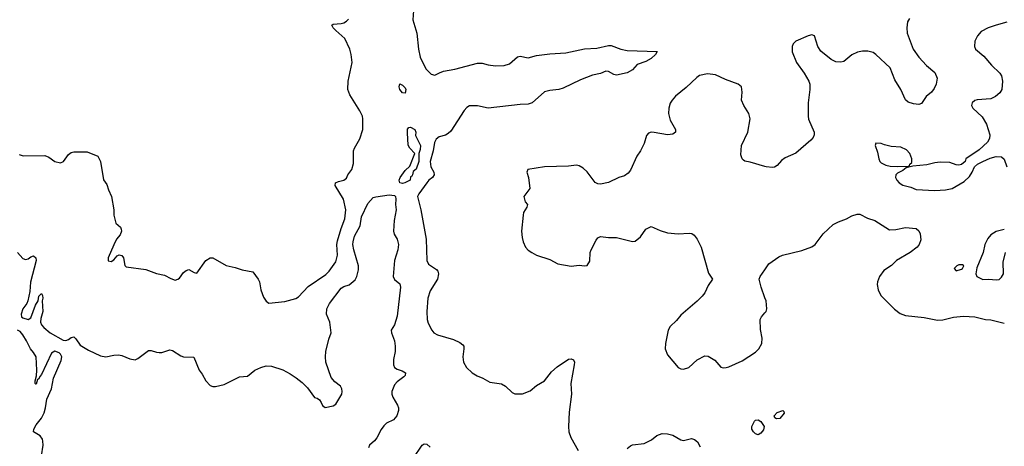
# Model space of a CAD drawing. Header units: inches. Extents: x 2001573 to 2220545, y 644482 to 846830.
# Tile 170 of 256: x 2084426 to 2091790, y 684201 to 687391. Entities that reach past the tile are written whole.
import ezdxf

# ---------------------------------------------------------------- set-up
doc = ezdxf.new("R2010")
doc.units = ezdxf.units.IN
doc.header["$MEASUREMENT"] = 0
doc.layers.add('C0688', color=7, linetype='Continuous')
doc.layers.add('C0698', color=7, linetype='Continuous')

msp = doc.modelspace()

# ---------------------------------------------------------------- linework, layer by layer
at = {"layer": 'C0688', "color": 5}
for points, elevation in [([(2087374.6, 687494.6), (2087367.5, 687390), (2087397.1, 687290), (2087409.2, 687170), (2087420.7, 687110), (2087463.4, 687023.4), (2087502.9, 686982.9), (2087530, 686975.2), (2087565.4, 686994.6), (2087595.3, 687004.7), (2087680.2, 687019.8), (2087850, 687064.9), (2087885.8, 687065.8), (2087930, 687053.1), (2087984.6, 687044.6), (2088050, 687047.5), (2088090, 687060.2), (2088150, 687112), (2088170, 687117.6), (2088230, 687106.7), (2088290, 687123.1), (2088390, 687135.8), (2088510, 687144.2), (2088650, 687172.9), (2088742.4, 687177.6), (2088830, 687198), (2088850, 687198), (2088922, 687170), (2088970, 687160.3), (2089193.2, 687153.2), (2089180.5, 687130), (2089150, 687100.5), (2089110, 687078), (2089044.9, 687055.1), (2089010, 687016), (2088970, 686992.7), (2088890, 686975.8), (2088870, 686981.1), (2088830, 687002.9), (2088810, 687005.1), (2088770, 686987.6), (2088710, 686977), (2088619.4, 686940.6), (2088490, 686879.6), (2088458, 686870), (2088390, 686861.7), (2088350, 686851.1), (2088258, 686770), (2088230, 686758), (2088170, 686757.6), (2087930.1, 686729.9), (2087850, 686747.4), (2087790, 686746.6), (2087770, 686735.5), (2087750, 686712.8), (2087650, 686557), (2087630, 686538.8), (2087610, 686528.5), (2087564, 686516), (2087541.5, 686498.5), (2087528.3, 686471.7), (2087518.2, 686410), (2087496.4, 686330), (2087500.3, 686290), (2087523.1, 686250), (2087525.6, 686230), (2087513.2, 686210), (2087487.1, 686190), (2087470.7, 686170), (2087412.2, 686090), (2087402.4, 686070), (2087427.3, 685970), (2087465.7, 685750), (2087471.8, 685590), (2087483.9, 685563.9), (2087544.1, 685524.1), (2087553.8, 685510), (2087558, 685490), (2087550.2, 685450), (2087495.4, 685364.6), (2087479.7, 685310), (2087470.3, 685210), (2087472.9, 685150), (2087481, 685121), (2087507.2, 685070), (2087523.7, 685050), (2087550, 685034.7), (2087670, 685001.1), (2087717.5, 684977.5), (2087740.7, 684960.7), (2087746.7, 684950), (2087748.9, 684930), (2087740.9, 684870), (2087744.6, 684830), (2087767, 684790), (2087810, 684750.3), (2087847.1, 684727.1), (2087890, 684711.2), (2087941.3, 684681.3), (2088030, 684668.3), (2088058.5, 684650), (2088110, 684603.1), (2088130, 684594.9), (2088186.4, 684593.6), (2088243.6, 684616.4), (2088290, 684657), (2088349.9, 684690.1), (2088402.8, 684757.2), (2088444.8, 684795.2), (2088530, 684852.8), (2088550, 684854.9), (2088568.6, 684848.6), (2088575.3, 684830), (2088573.8, 684810), (2088547.4, 684670), (2088552.3, 684590), (2088536.4, 684456.4), (2088530.2, 684350), (2088532.9, 684310), (2088548.1, 684268.1), (2088603.6, 684170)], 280), ([(2084422.4, 686382.4), (2084452.7, 686372.7), (2084614.4, 686374.4), (2084643.4, 686363.4), (2084690, 686330.4), (2084730, 686320.3), (2084753.3, 686330), (2084790, 686384), (2084810, 686397.3), (2084830, 686402), (2084930, 686403.8), (2085010, 686370.4), (2085030.6, 686330), (2085052.5, 686192.5), (2085078, 686158), (2085090, 686118), (2085113, 686070), (2085130.6, 685970), (2085130.5, 685930), (2085145.5, 685870), (2085179.4, 685839.4), (2085185.7, 685825.7), (2085186.3, 685810), (2085178.5, 685781.5), (2085150, 685749), (2085130, 685708.7), (2085087.7, 685610), (2085088.4, 685588.4), (2085110, 685584.2), (2085130, 685595.5), (2085154.6, 685625.4), (2085170, 685632.7), (2085188.9, 685628.9), (2085201.5, 685610), (2085213.2, 685553.2), (2085222.4, 685542.4), (2085370, 685522.6), (2085450, 685492.6), (2085510, 685482), (2085555.6, 685455.6), (2085590, 685444.7), (2085609.8, 685450.2), (2085621.3, 685458.7), (2085650, 685500.5), (2085670, 685516.4), (2085690, 685524), (2085730, 685501), (2085750, 685496), (2085817.7, 685590), (2085850, 685611.2), (2085870, 685609.2), (2085970, 685552.7), (2086037.8, 685537.8), (2086090, 685519.5), (2086170, 685506.8), (2086210.4, 685450), (2086218.4, 685430), (2086228.5, 685371.5), (2086250, 685316.3), (2086270, 685285.5), (2086290, 685270.4), (2086410, 685285), (2086492.4, 685307.6), (2086510, 685318.9), (2086584.3, 685395.7), (2086714.5, 685485.5), (2086739.8, 685510), (2086790, 685580.4), (2086804, 685630), (2086798.5, 685710), (2086801.7, 685738.3), (2086829.1, 685830), (2086857.2, 685902.8), (2086864.1, 685970), (2086848.8, 686048.8), (2086786.6, 686150), (2086787.3, 686170), (2086810, 686180.9), (2086849.7, 686190.3), (2086870, 686205.5), (2086880.5, 686230), (2086909.8, 686270.2), (2086923.6, 686316.4), (2086923.1, 686410), (2086929.8, 686430), (2086970, 686501.3), (2086991.2, 686570), (2086993.1, 686650), (2086989.7, 686670), (2086970.9, 686710), (2086895.8, 686830), (2086880.7, 686870), (2086881.8, 686930), (2086913.8, 687070), (2086906.2, 687130), (2086895, 687170), (2086858.7, 687250), (2086789.8, 687310), (2086771.1, 687330), (2086760.7, 687350), (2086770, 687357), (2086830, 687361.8), (2086850, 687368.3), (2086870, 687379.1), (2086885.6, 687394.4)], 280), ([(2090000, 686294.2), (2089890, 686326), (2089850, 686332.3), (2089840.1, 686340.1), (2089829.6, 686350), (2089820.1, 686380.1), (2089823.5, 686450), (2089872.5, 686550), (2089888.9, 686650), (2089880.3, 686690), (2089842, 686750), (2089823.9, 686790), (2089828.2, 686850), (2089824.5, 686890), (2089799.3, 686910), (2089704.1, 686944.1), (2089630, 686979.3), (2089570, 686986.4), (2089510, 686973.3), (2089490, 686959.7), (2089410, 686883.5), (2089330, 686819.7), (2089304.6, 686790), (2089292.1, 686767.9), (2089280.8, 686730), (2089277.2, 686690), (2089290, 686640.4), (2089330.2, 686570), (2089330.2, 686549.8), (2089310, 686535.1), (2089270.2, 686529.8), (2089170, 686548.2), (2089150, 686549.6), (2089130, 686542.9), (2089115.1, 686524.9), (2089095.8, 686464.2), (2089069.4, 686410.6), (2089042.8, 686370), (2088993.5, 686266.5), (2088976.7, 686243.3), (2088950, 686223.6), (2088906.8, 686210), (2088830, 686172.6), (2088770, 686162), (2088750, 686164.2), (2088730, 686174.5), (2088670, 686252.7), (2088641.2, 686281.2), (2088610, 686299.3), (2088590, 686302.7), (2088530, 686294.5), (2088350.4, 686289.6), (2088226, 686270), (2088218.8, 686250), (2088230.6, 686210), (2088241, 686130), (2088196.4, 686070), (2088205.5, 686030), (2088222.8, 686010), (2088219.1, 685990), (2088194.9, 685950), (2088190.4, 685930), (2088179.3, 685810), (2088183.4, 685763.4), (2088190.5, 685730), (2088210, 685691), (2088230, 685666.8), (2088256, 685650), (2088291.3, 685630), (2088390, 685597.1), (2088450, 685564.4), (2088550, 685548.2), (2088610, 685554.9), (2088650, 685550.5), (2088670, 685554), (2088690, 685584.7), (2088693.7, 685650), (2088699.7, 685670), (2088737.5, 685742.5), (2088750, 685759.1), (2088770, 685770.6), (2088830, 685762), (2088890, 685762.8), (2089010, 685733.4), (2089030, 685734), (2089070, 685767.3), (2089110, 685824), (2089150, 685844), (2089214.9, 685814.9), (2089270, 685797.6), (2089350, 685790.3), (2089434.2, 685794.2), (2089452, 685792), (2089470, 685780.7), (2089493.4, 685750), (2089523, 685690), (2089576.5, 685496.5), (2089607.3, 685450), (2089575.3, 685404.7), (2089550.4, 685350), (2089530, 685324.5), (2089493.9, 685286.1), (2089370, 685182), (2089337.5, 685142.5), (2089290, 685098), (2089276.4, 685070), (2089254.9, 684970), (2089254, 684930), (2089270, 684886), (2089350, 684790.8), (2089370, 684780.7), (2089390, 684777.3), (2089430, 684790.6), (2089491.8, 684848.2), (2089550, 684878), (2089575.2, 684875.2), (2089625.7, 684845.7), (2089670, 684793.4), (2089688.5, 684788.5), (2089710.4, 684790.4), (2089730, 684794.9), (2089830, 684840.3), (2089930, 684905), (2089954.2, 684930), (2089975.9, 684970), (2089978.2, 685010), (2089966.2, 685073.8), (2089964, 685150), (2089974, 685170), (2090000, 685199.5)], 320), ([(2084410.6, 685650.6), (2084450, 685604.6), (2084470, 685597.5), (2084490, 685603.2), (2084510, 685619.1), (2084530, 685624.9), (2084546, 685610), (2084550.2, 685589.8), (2084507.6, 685427.6), (2084502.2, 685357.8), (2084486.9, 685290), (2084480.3, 685270), (2084450, 685229.7), (2084435.8, 685190), (2084439.8, 685170), (2084450, 685160.8), (2084490, 685149.7), (2084510, 685162.8), (2084543.5, 685256.5), (2084565.1, 685290), (2084570, 685324.7), (2084590, 685342.8), (2084597.1, 685330), (2084599.5, 685310), (2084593.1, 685290), (2084599.7, 685210), (2084583, 685157), (2084580.6, 685130), (2084587.9, 685110), (2084605.6, 685090), (2084654.2, 685050), (2084750, 684995.6), (2084770, 684992.6), (2084790, 684999.7), (2084810, 685014.6), (2084830, 685019.1), (2084846, 685006), (2084878.3, 684958.3), (2084940, 684920), (2085030, 684877.5), (2085070, 684869.4), (2085130, 684882.3), (2085164.4, 684884.4), (2085190, 684879.5), (2085250, 684854.9), (2085290, 684848.4), (2085310, 684857.3), (2085390, 684918.8), (2085410, 684918.8), (2085450, 684904), (2085470, 684902), (2085490, 684903), (2085550, 684922), (2085570, 684917.3), (2085630, 684878), (2085650, 684870.4), (2085727.3, 684867.3), (2085767.7, 684770), (2085790, 684740.7), (2085817.6, 684690), (2085850, 684657), (2085870, 684648.9), (2085890, 684647.4), (2085955.8, 684664.2), (2086070, 684722), (2086130, 684726), (2086184, 684770), (2086230, 684790.6), (2086270, 684802), (2086310, 684800.5), (2086392.8, 684772.8), (2086450, 684743.8), (2086494.4, 684714.4), (2086539.2, 684679.2), (2086579, 684639), (2086630, 684566.8), (2086650, 684561), (2086667.7, 684547.7), (2086681, 684530), (2086690, 684506), (2086710, 684491.3), (2086770, 684504), (2086790, 684516), (2086835.6, 684590), (2086838.7, 684610), (2086836.3, 684630), (2086824.7, 684650), (2086783.6, 684683.6), (2086754.9, 684714.9), (2086715, 684830), (2086712.7, 684870), (2086716.4, 684910), (2086736.9, 685003.1), (2086754.6, 685050), (2086746.6, 685130), (2086721.3, 685190), (2086723.7, 685230), (2086742.3, 685270), (2086830, 685383.1), (2086850, 685396.5), (2086890.6, 685409.4), (2086934.4, 685445.6), (2086948.5, 685470), (2086958.7, 685521.3), (2086958.8, 685550), (2086924.2, 685670), (2086917.5, 685710), (2086919, 685730), (2086930, 685771.5), (2086971.5, 685850), (2086982.7, 685917.3), (2087030, 686016.3), (2087070, 686060.7), (2087090, 686067.3), (2087190, 686081.3), (2087230, 686076.1), (2087235.6, 686070), (2087239.8, 686050), (2087235.8, 686010), (2087241.3, 685970), (2087226.4, 685890), (2087220.8, 685810), (2087227.3, 685787.3), (2087248.5, 685750), (2087258, 685710), (2087253.1, 685670), (2087229.1, 685590), (2087219.6, 685470), (2087229.1, 685449.1), (2087270, 685414.9), (2087274, 685390), (2087250, 685175.3), (2087230.2, 685110), (2087204.4, 685070), (2087206.7, 685050), (2087229.1, 684990), (2087235.2, 684950), (2087234.4, 684910), (2087221.3, 684850), (2087222.6, 684810), (2087228.4, 684790), (2087250, 684778), (2087286.7, 684766.7), (2087310.8, 684750), (2087307.7, 684730), (2087299.9, 684720.1), (2087250, 684682.9), (2087230, 684660.9), (2087210.3, 684610), (2087210.2, 684590), (2087217.8, 684570), (2087252.4, 684510), (2087258.8, 684490), (2087259.3, 684470), (2087247.6, 684430), (2087221.4, 684398.6), (2087170, 684374.5), (2087150, 684353.8), (2087130, 684326.9), (2087096.1, 684263.9), (2087078.6, 684241.4), (2087043.2, 684210), (2087033.7, 684190)], 260), ([(2090000, 685310.8), (2089971.1, 685390), (2089957, 685450), (2089965.1, 685470), (2090000, 685520.8)], 320), ([(2084589.9, 684130), (2084601.5, 684210), (2084599.8, 684239.8), (2084595.4, 684255.4), (2084579.3, 684279.3), (2084529, 684310), (2084532.8, 684330), (2084550, 684362.2), (2084588.2, 684411.8), (2084608.3, 684451.7), (2084619.9, 684490), (2084630, 684554), (2084664.2, 684630), (2084678.3, 684710), (2084737.4, 684842.6), (2084740.4, 684870), (2084731.8, 684890), (2084720.4, 684900.4), (2084690, 684911.9), (2084663, 684897), (2084590, 684737.6), (2084576, 684724), (2084570, 684706), (2084559.1, 684700.9), (2084550, 684667.1), (2084546.7, 684666.7), (2084541.2, 684670), (2084542, 684690), (2084551.7, 684728.3), (2084555.3, 684770), (2084549.6, 684870), (2084530, 684903.7), (2084505.6, 684930), (2084477.8, 684990), (2084450, 685034.2), (2084430, 685060.4), (2084410, 685068.6)], 260), ([(2088970, 684184.9), (2088994.7, 684205.3), (2089010, 684212.3), (2089097.2, 684222.8), (2089150.6, 684249.4), (2089190, 684282.6), (2089230, 684297.4), (2089270, 684295.3), (2089310, 684284.2), (2089370, 684248.9), (2089390, 684245.3), (2089450, 684259.1), (2089472.4, 684252.4), (2089495, 684235), (2089516.4, 684196.4)], 280), ([(2087368.9, 684111.1), (2087437, 684210), (2087450, 684220.4), (2087470, 684218.4), (2087496, 684196)], 260)]:
    msp.add_lwpolyline(points, dxfattribs=dict(at, elevation=elevation))
for points, elevation in [([(2087310, 686842), (2087290, 686844), (2087269.5, 686870), (2087264.5, 686890), (2087270, 686910.8), (2087290, 686902), (2087310, 686880.5), (2087314.9, 686870)], 260), ([(2087290, 686167.2), (2087268.3, 686170), (2087264.2, 686190), (2087271.6, 686210), (2087310, 686263), (2087343.8, 686296.2), (2087382, 686390), (2087343.7, 686430), (2087331.7, 686451.7), (2087325.2, 686545.2), (2087327.5, 686572.5), (2087336.2, 686583.8), (2087350, 686588.2), (2087382, 686570), (2087388.4, 686550), (2087386.1, 686526.1), (2087422.8, 686450), (2087420.7, 686419.3), (2087410.3, 686389.7), (2087410.8, 686330), (2087390, 686273.2), (2087370, 686255.3), (2087364.7, 686230), (2087359.8, 686220.2), (2087350, 686215.3), (2087346, 686190), (2087306, 686170)], 260), ([(2089950, 684286), (2089930, 684294), (2089914, 684310), (2089902, 684330), (2089902, 684350), (2089922, 684390), (2089930, 684396), (2089950, 684398.8), (2089970, 684386), (2089994, 684350), (2089990, 684324), (2089970, 684299)], 280)]:
    msp.add_lwpolyline(points, close=True, dxfattribs=dict(at, elevation=elevation))
at = {"layer": 'C0698', "color": 5}
for points, elevation in [([(2091081.3, 687398.7), (2091065.3, 687374.7), (2091060.8, 687330), (2091064.4, 687290), (2091109.4, 687169.4), (2091150, 687110.4), (2091209.1, 687049.1), (2091270, 686996.3), (2091286.8, 686953.2), (2091281, 686910), (2091264.5, 686875.5), (2091244.7, 686850), (2091204.5, 686815.5), (2091170, 686765.2), (2091150, 686756), (2091110, 686760.9), (2091070, 686775.1), (2091051.2, 686791.2), (2091017.2, 686870), (2090970, 686940.7), (2090936.8, 687030), (2090830, 687131.5), (2090810, 687144.8), (2090770, 687155.9), (2090730, 687154.8), (2090692.5, 687147.5), (2090650, 687127.6), (2090590, 687079.3), (2090567.8, 687072.2), (2090530, 687075.2), (2090494.4, 687094.4), (2090416.7, 687156.7), (2090394.8, 687190), (2090369.6, 687269.6), (2090350, 687276.9), (2090322.8, 687270), (2090230.7, 687230), (2090219.6, 687220.4), (2090210.3, 687209.7), (2090203.1, 687190), (2090202.4, 687150), (2090236.9, 687070), (2090293.8, 686990), (2090328.9, 686930), (2090334.9, 686910), (2090335.8, 686870), (2090323.2, 686770), (2090322, 686670), (2090326.5, 686646.5), (2090368.4, 686550), (2090368.2, 686530), (2090360.5, 686510), (2090343, 686490), (2090230, 686392), (2090150, 686356.9), (2090123, 686337), (2090090, 686299.5), (2090070, 686287.3), (2090055.3, 686284.7), (2090010, 686291.3), (2090000, 686294.2)], 320), ([(2091810, 687371.1), (2091729.2, 687350.8), (2091670.3, 687329.7), (2091617, 687303), (2091590.3, 687269.7), (2091570.4, 687230), (2091566, 687190), (2091575.5, 687170), (2091637.8, 687117.8), (2091694.3, 687050), (2091756.5, 686990), (2091767.8, 686970), (2091777.3, 686930), (2091771.4, 686870), (2091755.2, 686844.8), (2091724.5, 686815.5), (2091690, 686798), (2091588, 686792), (2091570, 686786), (2091548.9, 686770), (2091545.3, 686750), (2091554.9, 686730), (2091624.5, 686664.5), (2091657.2, 686610), (2091680.8, 686530), (2091678, 686502), (2091664.4, 686475.6), (2091601.1, 686418.9), (2091501, 686350), (2091496, 686330), (2091469.4, 686309.4), (2091450, 686302.9), (2091430, 686304.5), (2091383.2, 686323.2), (2091310, 686325.6), (2091270, 686321.6), (2091210, 686306), (2091105.4, 686294.6), (2091056.8, 686283.2), (2091030, 686262.7), (2090990, 686244), (2090978.8, 686230), (2090976.3, 686210), (2090985.5, 686190), (2091004, 686170), (2091030, 686153), (2091090, 686138), (2091130, 686120.3), (2091270, 686113.4), (2091350, 686119.6), (2091399.3, 686130), (2091490, 686180.4), (2091530, 686219.3), (2091549.7, 686250), (2091568.1, 686291.9), (2091589.6, 686310.4), (2091628.2, 686331.8), (2091685.1, 686354.9), (2091730, 686367.2), (2091770, 686366), (2091787.8, 686347.8), (2091808.9, 686290)], 340), ([(2090000, 685520.8), (2090030, 685564.4), (2090102.8, 685617.2), (2090130, 685630.4), (2090274.9, 685665.1), (2090350, 685693.4), (2090376, 685710), (2090434.5, 685790), (2090510, 685858.4), (2090550, 685880.4), (2090610, 685903), (2090650, 685925.5), (2090690, 685937.3), (2090710, 685936.3), (2090767.8, 685907.8), (2090820.7, 685890), (2090930, 685820.5), (2090977.7, 685822.3), (2091050, 685838), (2091130, 685830.6), (2091150, 685811.3), (2091161, 685790), (2091166, 685746), (2091152.4, 685710), (2091137.6, 685690), (2091086.4, 685650), (2090983.8, 685590), (2090946.1, 685553.9), (2090890, 685515.6), (2090857, 685470), (2090840.3, 685430), (2090838.7, 685410), (2090845.3, 685370), (2090867, 685330), (2090967.5, 685227.5), (2091010, 685193.7), (2091050, 685179.5), (2091190, 685164.7), (2091290, 685145.4), (2091330, 685148.1), (2091410, 685166.7), (2091485.7, 685174.3), (2091569, 685169), (2091649, 685149), (2091690, 685146), (2091790, 685123.1)], 320), ([(2091790, 685822), (2091730, 685808), (2091690, 685782), (2091665.8, 685754.2), (2091645.3, 685710), (2091633, 685650), (2091584.5, 685535.5), (2091576, 685490), (2091584.7, 685470), (2091630, 685447.7), (2091670, 685450.7), (2091735.1, 685444.9), (2091752.1, 685447.9), (2091770, 685464.7), (2091782.7, 685490), (2091782, 685578), (2091799, 685650)], 340), ([(2090000, 685199.5), (2090009.2, 685210), (2090013.3, 685230), (2090007.6, 685290), (2090000, 685310.8)], 320)]:
    msp.add_lwpolyline(points, dxfattribs=dict(at, elevation=elevation))
for points, elevation in [([(2090830, 686468), (2090824, 686450), (2090840.5, 686400.5), (2090850.4, 686350), (2090859.3, 686330), (2090870, 686320.4), (2090904.4, 686304.4), (2090936.5, 686296.5), (2090990, 686292.9), (2091070, 686296), (2091082, 686298), (2091084, 686310), (2091097.6, 686322.4), (2091099.1, 686350), (2091082.8, 686390), (2091057.9, 686417.9), (2091016.8, 686436.8), (2090942.8, 686442.8), (2090894.7, 686454.7), (2090870, 686466)], 340), ([(2091478, 685558), (2091450, 685558), (2091434, 685550), (2091414, 685530), (2091430, 685514), (2091470, 685524.7), (2091478, 685530), (2091486, 685550)], 340), ([(2090085.6, 684405.6), (2090074.6, 684414.6), (2090069, 684430), (2090090, 684454.8), (2090134, 684470), (2090142, 684462), (2090144.7, 684450), (2090110, 684409)], 280)]:
    msp.add_lwpolyline(points, close=True, dxfattribs=dict(at, elevation=elevation))

doc.saveas('drawing.dxf')
